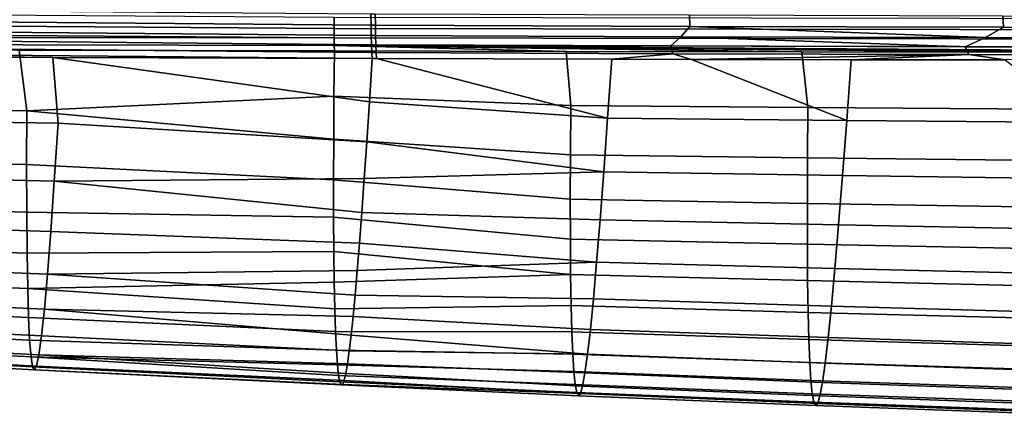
# Model space of a CAD drawing. Header units: metres. Extents: x -109 to 109, y -100 to 76.
# Tile 123 of 256: x -50.38 to -38.76, y -27.17 to -22.51. Entities that reach past the tile are written whole.
import ezdxf

# ---------------------------------------------------------------- set-up
doc = ezdxf.new("R2010")
doc.units = ezdxf.units.M
doc.layers.add('solid_21062310', color=7, linetype='CONTINUOUS')

msp = doc.modelspace()

# ---------------------------------------------------------------- linework, layer by layer
at = {"layer": 'solid_21062310'}
for points in [[(-46.666885, -22.613625, 19.765011), (-46.667439, -22.483425, 19.859018), (-61.351387, -22.387064, 19.732779), (-61.351234, -22.510376, 19.653669)], [(-57.360054, -22.355677, -20.778688), (-46.232967, -22.439529, -21.160027), (-46.231571, -22.573793, -21.102242), (-57.359154, -22.480839, -20.729591)], [(-46.666061, -22.725044, 19.649363), (-46.666885, -22.613625, 19.765011), (-61.351234, -22.510376, 19.653669), (-61.350819, -22.619221, 19.555603)], [(-57.359154, -22.480839, -20.729591), (-46.231571, -22.573793, -21.102242), (-46.229389, -22.69693, -21.0235), (-57.357567, -22.59729, -20.662411)], [(-31.907494, -22.50964, 20.013111), (-46.667439, -22.483425, 19.859018), (-46.666885, -22.613625, 19.765011), (-31.906866, -22.637945, 19.923595)], [(-46.231571, -22.573793, -21.102242), (-46.232967, -22.439529, -21.160027), (-46.181171, -22.439163, -21.162041), (-46.179802, -22.57357, -21.1043)], [(-46.181171, -22.439163, -21.162041), (-42.476208, -22.45455, -21.359852), (-42.472519, -22.588959, -21.302212), (-46.179802, -22.57357, -21.1043)], [(-42.476208, -22.45455, -21.359852), (-38.780098, -22.46454, -21.694122), (-38.774094, -22.598949, -21.636681), (-42.472519, -22.588959, -21.302212)], [(-38.780098, -22.46454, -21.694122), (-35.098705, -22.469053, -22.16441), (-35.090397, -22.603464, -22.107254), (-38.774094, -22.598949, -21.636681)], [(-46.666061, -22.725044, 19.649363), (-61.350819, -22.619221, 19.555603), (-61.350147, -22.710712, 19.441177)], [(-57.357567, -22.59729, -20.662411), (-46.229389, -22.69693, -21.0235), (-46.226482, -22.805691, -20.925877), (-57.355324, -22.702431, -20.578644)], [(-31.906866, -22.637945, 19.923595), (-46.666885, -22.613625, 19.765011), (-46.666061, -22.725044, 19.649363), (-31.905993, -22.74881, 19.813215)], [(-46.229389, -22.69693, -21.0235), (-46.231571, -22.573793, -21.102242), (-46.179802, -22.57357, -21.1043), (-46.17765, -22.696846, -21.025558)], [(-46.179802, -22.57357, -21.1043), (-42.472519, -22.588959, -21.302212), (-42.577263, -22.711855, -21.215773), (-46.17765, -22.696846, -21.025558)], [(-42.472519, -22.588959, -21.302212), (-38.985058, -22.721785, -21.534683), (-42.577263, -22.711855, -21.215773)], [(-42.472519, -22.588959, -21.302212), (-38.774094, -22.598949, -21.636681), (-38.985058, -22.721785, -21.534683)], [(-38.774094, -22.598949, -21.636681), (-35.406406, -22.726561, -21.981886), (-38.985058, -22.721785, -21.534683)], [(-38.774094, -22.598949, -21.636681), (-35.090397, -22.603464, -22.107254), (-35.406406, -22.726561, -21.981886)], [(-46.666061, -22.725044, 19.649363), (-61.350147, -22.710712, 19.441177), (-61.349239, -22.782427, 19.313427), (-46.664989, -22.814137, 19.515755)], [(-57.355324, -22.702431, -20.578644), (-46.226482, -22.805691, -20.925877), (-46.222923, -22.897209, -20.811949), (-57.352478, -22.793917, -20.48016)], [(-31.905993, -22.74881, 19.813215), (-46.666061, -22.725044, 19.649363), (-46.664989, -22.814137, 19.515755), (-31.9049, -22.838884, 19.685305)], [(-46.226482, -22.805691, -20.925877), (-46.229389, -22.69693, -21.0235), (-46.17765, -22.696846, -21.025558), (-46.174767, -22.805731, -20.9279)], [(-46.17765, -22.696846, -21.025558), (-42.577263, -22.711855, -21.215773), (-42.695431, -22.820307, -21.109541), (-46.174767, -22.805731, -20.9279)], [(-42.577263, -22.711855, -21.215773), (-39.223549, -22.830149, -21.411263), (-42.695431, -22.820307, -21.109541)], [(-42.577263, -22.711855, -21.215773), (-38.985058, -22.721785, -21.534683), (-39.223549, -22.830149, -21.411263)], [(-38.985058, -22.721785, -21.534683), (-35.763969, -22.835194, -21.832697), (-39.223549, -22.830149, -21.411263)], [(-38.985058, -22.721785, -21.534683), (-35.406406, -22.726561, -21.981886), (-35.763969, -22.835194, -21.832697)], [(-46.664989, -22.814137, 19.515755), (-61.349239, -22.782427, 19.313427), (-50.382236, -22.869066, 19.321833), (-46.663708, -22.878067, 19.368435)], [(-57.352478, -22.793917, -20.48016), (-46.222923, -22.897209, -20.811949), (-46.218811, -22.969061, -20.684744), (-57.349094, -22.869705, -20.369158)], [(-57.349094, -22.869705, -20.369158), (-46.218811, -22.969061, -20.684744), (-49.983253, -22.957119, -20.538738)], [(-57.349094, -22.869705, -20.369158), (-49.983253, -22.957119, -20.538738), (-53.708286, -22.9433, -20.392843)], [(-53.961975, -23.539684, 16.943481), (-50.292458, -23.583904, 16.978439), (-50.382236, -22.869066, 19.321833), (-54.069195, -22.858461, 19.27442)], [(-50.292458, -23.583904, 16.978439), (-46.668991, -23.412273, 17.701689), (-46.663708, -22.878067, 19.368435), (-50.382236, -22.869066, 19.321833)], [(-46.664989, -22.814137, 19.515755), (-46.663708, -22.878067, 19.368435), (-43.930901, -22.88394, 19.401789)], [(-31.9049, -22.838884, 19.685305), (-46.664989, -22.814137, 19.515755), (-32.755581, -22.903921, 19.534407), (-31.994171, -22.90509, 19.54323)], [(-46.664989, -22.814137, 19.515755), (-35.486313, -22.899555, 19.502529), (-32.755581, -22.903921, 19.534407)], [(-46.664989, -22.814137, 19.515755), (-35.842911, -22.898964, 19.498341), (-35.486313, -22.899555, 19.502529)], [(-46.664989, -22.814137, 19.515755), (-38.327755, -22.89469, 19.468985), (-35.842911, -22.898964, 19.498341)], [(-46.664989, -22.814137, 19.515755), (-41.151157, -22.889475, 19.435316), (-38.327755, -22.89469, 19.468985)], [(-46.664989, -22.814137, 19.515755), (-43.930901, -22.88394, 19.401789), (-41.151157, -22.889475, 19.435316)], [(-46.222923, -22.897209, -20.811949), (-46.226482, -22.805691, -20.925877), (-46.174767, -22.805731, -20.9279), (-46.171227, -22.89735, -20.813904)], [(-46.174767, -22.805731, -20.9279), (-42.695431, -22.820307, -21.109541), (-42.673248, -22.911978, -20.996759), (-46.171227, -22.89735, -20.813904)], [(-42.695431, -22.820307, -21.109541), (-39.223549, -22.830149, -21.411263), (-39.182808, -22.921831, -21.300848), (-42.673248, -22.911978, -20.996759)], [(-39.223549, -22.830149, -21.411263), (-35.763969, -22.835194, -21.832697), (-35.70483, -22.926846, -21.725798), (-39.182808, -22.921831, -21.300848)], [(-53.623138, -23.677116, -18.533791), (-53.708286, -22.9433, -20.392843), (-49.983253, -22.957119, -20.538738), (-49.923283, -23.730782, -18.674114)], [(-49.983253, -22.957119, -20.538738), (-46.251648, -23.478479, -19.535044), (-46.283104, -23.950497, -18.379116), (-49.923283, -23.730782, -18.674114)], [(-49.983253, -22.957119, -20.538738), (-46.218811, -22.969061, -20.684744), (-46.251648, -23.478479, -19.535044)], [(-43.875481, -23.522972, 17.445679), (-43.930901, -22.88394, 19.401789), (-46.663708, -22.878067, 19.368435), (-46.668991, -23.412273, 17.701689)], [(-46.16713, -22.969217, -20.686741), (-43.441048, -23.672991, -19.280462), (-46.251648, -23.478479, -19.535044), (-46.218811, -22.969061, -20.684744)], [(-46.222923, -22.897209, -20.811949), (-46.171227, -22.89735, -20.813904), (-46.16713, -22.969217, -20.686741), (-46.218811, -22.969061, -20.684744)], [(-46.171227, -22.89735, -20.813904), (-42.673248, -22.911978, -20.996759), (-43.392673, -22.976873, -20.830883), (-46.16713, -22.969217, -20.686741)], [(-43.392673, -22.976873, -20.830883), (-43.441048, -23.672991, -19.280462), (-46.16713, -22.969217, -20.686741)], [(-41.151157, -22.889475, 19.435316), (-43.930901, -22.88394, 19.401789), (-43.875481, -23.522972, 17.445679), (-41.078255, -23.544662, 17.474207)], [(-42.453167, -22.979013, -20.896494), (-40.620853, -23.698936, -19.487017), (-43.441048, -23.672991, -19.280462), (-43.392673, -22.976873, -20.830883)], [(-42.673248, -22.911978, -20.996759), (-42.453167, -22.979013, -20.896494), (-43.392673, -22.976873, -20.830883)], [(-42.673248, -22.911978, -20.996759), (-39.182808, -22.921831, -21.300848), (-42.453167, -22.979013, -20.896494)], [(-39.182808, -22.921831, -21.300848), (-40.567928, -22.982639, -21.053864), (-42.453167, -22.979013, -20.896494)], [(-40.567928, -22.982639, -21.053864), (-40.620853, -23.698936, -19.487017), (-42.453167, -22.979013, -20.896494)], [(-41.078255, -23.544662, 17.474207), (-38.280724, -23.563671, 17.506649), (-38.327755, -22.89469, 19.468985), (-41.151157, -22.889475, 19.435316)], [(-38.751141, -22.985291, -21.23815), (-37.806679, -23.721437, -19.761114), (-40.620853, -23.698936, -19.487017), (-40.567928, -22.982639, -21.053864)], [(-39.182808, -22.921831, -21.300848), (-38.751141, -22.985291, -21.23815), (-40.567928, -22.982639, -21.053864)], [(-39.182808, -22.921831, -21.300848), (-35.70483, -22.926846, -21.725798), (-38.751141, -22.985291, -21.23815)], [(-50.292458, -23.583904, 16.978439), (-46.672543, -23.920673, 15.997706), (-46.668991, -23.412273, 17.701689)], [(-43.879814, -24.103586, 15.514629), (-43.875481, -23.522972, 17.445679), (-46.668991, -23.412273, 17.701689), (-46.672543, -23.920673, 15.997706)], [(-53.962673, -24.1453, 14.63672), (-50.294453, -24.219654, 14.663086), (-50.292458, -23.583904, 16.978439), (-53.961975, -23.539684, 16.943481)], [(-43.486767, -24.304768, -17.704386), (-46.283104, -23.950497, -18.379116), (-46.251648, -23.478479, -19.535044), (-43.441048, -23.672991, -19.280462)], [(-41.078255, -23.544662, 17.474207), (-43.875481, -23.522972, 17.445679), (-43.879814, -24.103586, 15.514629), (-41.083313, -24.139668, 15.540283)], [(-41.083313, -24.139668, 15.540283), (-38.286362, -24.171633, 15.571637), (-38.280724, -23.563671, 17.506649), (-41.078255, -23.544662, 17.474207)], [(-53.662891, -24.325871, -16.647057), (-53.623138, -23.677116, -18.533791), (-49.923283, -23.730782, -18.674114), (-49.967911, -24.415163, -16.777979)], [(-50.292458, -23.583904, 16.978439), (-50.294453, -24.219654, 14.663086), (-46.674206, -24.398403, 14.264612), (-46.672543, -23.920673, 15.997706)], [(-40.620853, -23.698936, -19.487017), (-40.670242, -24.349045, -17.893133), (-43.486767, -24.304768, -17.704386), (-43.441048, -23.672991, -19.280462)], [(-49.967911, -24.415163, -16.777979), (-49.923283, -23.730782, -18.674114), (-46.283104, -23.950497, -18.379116), (-46.313194, -24.385393, -17.217442)], [(-40.670242, -24.349045, -17.893133), (-40.620853, -23.698936, -19.487017), (-37.806679, -23.721437, -19.761114), (-37.859001, -24.388586, -18.140846)], [(-43.881565, -24.628319, 13.605902), (-43.879814, -24.103586, 15.514629), (-46.672543, -23.920673, 15.997706), (-46.674206, -24.398403, 14.264612)], [(-43.486767, -24.304768, -17.704386), (-46.313194, -24.385393, -17.217442), (-46.283104, -23.950497, -18.379116)], [(-53.960598, -24.67852, 12.354189), (-50.293289, -24.779554, 12.375034), (-50.294453, -24.219654, 14.663086), (-53.962673, -24.1453, 14.63672)], [(-41.083313, -24.139668, 15.540283), (-43.879814, -24.103586, 15.514629), (-43.881565, -24.628319, 13.605902), (-41.085667, -24.677467, 13.629725)], [(-41.085667, -24.677467, 13.629725), (-38.289227, -24.721205, 13.660528), (-38.286362, -24.171633, 15.571637), (-41.083313, -24.139668, 15.540283)], [(-50.294453, -24.219654, 14.663086), (-50.293289, -24.779554, 12.375034), (-46.673862, -24.840826, 12.512427), (-46.674206, -24.398403, 14.264612)], [(-53.700237, -24.889944, -14.734745), (-53.662891, -24.325871, -16.647057), (-49.967911, -24.415163, -16.777979), (-50.009747, -25.010103, -14.853087)], [(-49.967911, -24.415163, -16.777979), (-46.313194, -24.385393, -17.217442), (-46.341953, -24.783449, -16.050375)], [(-43.486767, -24.304768, -17.704386), (-43.529984, -24.87096, -16.104349), (-46.341953, -24.783449, -16.050375), (-46.313194, -24.385393, -17.217442)], [(-40.670242, -24.349045, -17.893133), (-40.716808, -24.931625, -16.274216), (-43.529984, -24.87096, -16.104349), (-43.486767, -24.304768, -17.704386)], [(-40.716808, -24.931625, -16.274216), (-40.670242, -24.349045, -17.893133), (-37.859001, -24.388586, -18.140846), (-37.908222, -24.986399, -16.49498)], [(-49.967911, -24.415163, -16.777979), (-46.341953, -24.783449, -16.050375), (-46.369404, -25.144922, -14.878184), (-50.009747, -25.010103, -14.853087)], [(-43.880764, -25.098591, 11.71891), (-43.881565, -24.628319, 13.605902), (-46.674206, -24.398403, 14.264612), (-46.673862, -24.840826, 12.512427)], [(-53.955814, -25.141201, 10.0978), (-50.289032, -25.265703, 10.115129), (-50.293289, -24.779554, 12.375034), (-53.960598, -24.67852, 12.354189)], [(-41.085667, -24.677467, 13.629725), (-43.881565, -24.628319, 13.605902), (-43.880764, -25.098591, 11.71891), (-41.085346, -25.159584, 11.741478)], [(-41.085346, -25.159584, 11.741478), (-38.289337, -25.21402, 11.771797), (-38.289227, -24.721205, 13.660528), (-41.085667, -24.677467, 13.629725)], [(-50.289032, -25.265703, 10.115129), (-46.671432, -25.243944, 10.752384), (-46.673862, -24.840826, 12.512427), (-50.293289, -24.779554, 12.375034)], [(-43.877441, -25.515825, 9.853065), (-43.880764, -25.098591, 11.71891), (-46.673862, -24.840826, 12.512427), (-46.671432, -25.243944, 10.752384)], [(-43.57069, -25.3703, -14.48211), (-46.369404, -25.144922, -14.878184), (-46.341953, -24.783449, -16.050375), (-43.529984, -24.87096, -16.104349)], [(-53.735153, -25.367632, -12.79772), (-53.700237, -24.889944, -14.734745), (-50.009747, -25.010103, -14.853087), (-50.048775, -25.5137, -12.901114)], [(-40.716808, -24.931625, -16.274216), (-40.760551, -25.445326, -14.632381), (-43.57069, -25.3703, -14.48211), (-43.529984, -24.87096, -16.104349)], [(-40.760551, -25.445326, -14.632381), (-40.716808, -24.931625, -16.274216), (-37.908222, -24.986399, -16.49498), (-37.954353, -25.513433, -14.825986)], [(-50.048775, -25.5137, -12.901114), (-50.009747, -25.010103, -14.853087), (-46.369404, -25.144922, -14.878184), (-46.395569, -25.469992, -13.701229)], [(-53.948391, -25.534908, 7.869696), (-50.28175, -25.679874, 7.884435), (-50.289032, -25.265703, 10.115129), (-53.955814, -25.141201, 10.0978)], [(-43.57069, -25.3703, -14.48211), (-46.395569, -25.469992, -13.701229), (-46.369404, -25.144922, -14.878184)], [(-41.085346, -25.159584, 11.741478), (-43.880764, -25.098591, 11.71891), (-43.877441, -25.515825, 9.853065), (-41.082371, -25.587545, 9.874487)], [(-41.082371, -25.587545, 9.874487), (-38.286705, -25.651707, 9.903921), (-38.289337, -25.21402, 11.771797), (-41.085346, -25.159584, 11.741478)], [(-50.28175, -25.679874, 7.884435), (-46.666893, -25.604698, 8.996208), (-46.671432, -25.243944, 10.752384), (-50.289032, -25.265703, 10.115129)], [(-43.877441, -25.515825, 9.853065), (-46.671432, -25.243944, 10.752384), (-46.666893, -25.604698, 8.996208)], [(-53.767635, -25.757235, -10.836844), (-53.735153, -25.367632, -12.79772), (-50.048775, -25.5137, -12.901114), (-50.08498, -25.924057, -10.923735)], [(-43.57069, -25.3703, -14.48211), (-43.608879, -25.801517, -12.839421), (-46.420498, -25.759218, -12.518042), (-46.395569, -25.469992, -13.701229)], [(-40.760551, -25.445326, -14.632381), (-40.801468, -25.888786, -12.969741), (-43.608879, -25.801517, -12.839421), (-43.57069, -25.3703, -14.48211)], [(-53.938374, -25.859592, 5.673333), (-50.271488, -26.022013, 5.685301), (-50.28175, -25.679874, 7.884435), (-53.948391, -25.534908, 7.869696)], [(-50.08498, -25.924057, -10.923735), (-50.048775, -25.5137, -12.901114), (-46.420498, -25.759218, -12.518042), (-46.444267, -26.013094, -11.326177)], [(-50.048775, -25.5137, -12.901114), (-46.395569, -25.469992, -13.701229), (-46.420498, -25.759218, -12.518042)], [(-43.877441, -25.515825, 9.853065), (-46.666893, -25.604698, 8.996208), (-46.660263, -25.920671, 7.254615), (-43.87162, -25.881113, 8.007958)], [(-41.082371, -25.587545, 9.874487), (-43.877441, -25.515825, 9.853065), (-43.87162, -25.881113, 8.007958), (-41.076759, -25.962526, 8.027872)], [(-40.801468, -25.888786, -12.969741), (-40.760551, -25.445326, -14.632381), (-37.954353, -25.513433, -14.825986), (-37.997395, -25.968243, -13.136338)], [(-50.28175, -25.679874, 7.884435), (-46.660263, -25.920671, 7.254615), (-46.666893, -25.604698, 8.996208)], [(-41.076759, -25.962526, 8.027872), (-38.281349, -26.035521, 8.055543), (-38.286705, -25.651707, 9.903921), (-41.082371, -25.587545, 9.874487)], [(-53.797665, -26.057831, -8.853138), (-53.767635, -25.757235, -10.836844), (-50.08498, -25.924057, -10.923735), (-50.11834, -26.240126, -8.922755)], [(-50.28175, -25.679874, 7.884435), (-50.271488, -26.022013, 5.685301), (-46.651604, -26.189722, 5.538654), (-46.660263, -25.920671, 7.254615)], [(-43.608879, -25.801517, -12.839421), (-43.644543, -26.163347, -11.17804), (-46.444267, -26.013094, -11.326177), (-46.420498, -25.759218, -12.518042)], [(-53.925793, -26.11459, 3.512325), (-50.258286, -26.291351, 3.520241), (-50.271488, -26.022013, 5.685301), (-53.938374, -25.859592, 5.673333)], [(-43.87162, -25.881113, 8.007958), (-46.660263, -25.920671, 7.254615), (-46.651604, -26.189722, 5.538654), (-43.863327, -26.194279, 6.183888)], [(-41.076759, -25.962526, 8.027872), (-43.87162, -25.881113, 8.007958), (-43.863327, -26.194279, 6.183888), (-41.068527, -26.284334, 6.201441)], [(-40.801468, -25.888786, -12.969741), (-40.839554, -26.260654, -11.288409), (-43.644543, -26.163347, -11.17804), (-43.608879, -25.801517, -12.839421)], [(-40.839554, -26.260654, -11.288409), (-40.801468, -25.888786, -12.969741), (-37.997395, -25.968243, -13.136338), (-38.037342, -26.34938, -11.428511)], [(-50.08498, -25.924057, -10.923735), (-46.466961, -26.23221, -10.120954), (-46.488667, -26.41721, -8.897299), (-50.11834, -26.240126, -8.922755)], [(-50.08498, -25.924057, -10.923735), (-46.444267, -26.013094, -11.326177), (-46.466961, -26.23221, -10.120954)], [(-43.677673, -26.455008, -9.499765), (-46.466961, -26.23221, -10.120954), (-46.444267, -26.013094, -11.326177), (-43.644543, -26.163347, -11.17804)], [(-41.068527, -26.284334, 6.201441), (-38.273266, -26.365259, 6.225978), (-38.281349, -26.035521, 8.055543), (-41.076759, -25.962526, 8.027872)], [(-53.925793, -26.11459, 3.512325), (-53.910683, -26.298401, 1.385992), (-50.242172, -26.486197, 1.387611), (-50.258286, -26.291351, 3.520241)], [(-53.825233, -26.270956, -6.848097), (-53.797665, -26.057831, -8.853138), (-50.11834, -26.240126, -8.922755), (-50.148849, -26.463581, -6.900395)], [(-50.271488, -26.022013, 5.685301), (-50.258286, -26.291351, 3.520241), (-46.641041, -26.410488, 3.860959), (-46.651604, -26.189722, 5.538654)], [(-50.148849, -26.463581, -6.900395), (-50.11834, -26.240126, -8.922755), (-46.488667, -26.41721, -8.897299), (-46.509438, -26.568323, -7.650208)], [(-43.863327, -26.194279, 6.183888), (-46.651604, -26.189722, 5.538654), (-46.641041, -26.410488, 3.860959), (-43.852573, -26.454832, 4.381309)], [(-43.677673, -26.455008, -9.499765), (-46.488667, -26.41721, -8.897299), (-46.466961, -26.23221, -10.120954)], [(-41.068527, -26.284334, 6.201441), (-43.863327, -26.194279, 6.183888), (-43.852573, -26.454832, 4.381309), (-41.057678, -26.552439, 4.395159)], [(-40.839554, -26.260654, -11.288409), (-40.874813, -26.560085, -9.590536), (-43.677673, -26.455008, -9.499765), (-43.644543, -26.163347, -11.17804)], [(-53.910683, -26.298401, 1.385992), (-53.893059, -26.408907, -0.709578), (-50.22316, -26.604145, -0.717366), (-50.242172, -26.486197, 1.387611)], [(-53.850327, -26.398624, -4.823267), (-53.825233, -26.270956, -6.848097), (-50.148849, -26.463581, -6.900395), (-50.176495, -26.596653, -4.858916)], [(-50.242172, -26.486197, 1.387611), (-46.628765, -26.582388, 2.232935), (-46.641041, -26.410488, 3.860959), (-50.258286, -26.291351, 3.520241)], [(-41.057678, -26.552439, 4.395159), (-38.262451, -26.640348, 4.414697), (-38.273266, -26.365259, 6.225978), (-41.068527, -26.284334, 6.201441)], [(-40.874813, -26.560085, -9.590536), (-40.839554, -26.260654, -11.288409), (-38.037342, -26.34938, -11.428511), (-38.074211, -26.655937, -9.705006)], [(-53.893059, -26.408907, -0.709578), (-53.87294, -26.44346, -2.778174), (-50.201267, -26.642235, -2.798671), (-50.22316, -26.604145, -0.717366)], [(-53.87294, -26.44346, -2.778174), (-53.850327, -26.398624, -4.823267), (-50.176495, -26.596653, -4.858916), (-50.201267, -26.642235, -2.798671)], [(-50.176495, -26.596653, -4.858916), (-50.148849, -26.463581, -6.900395), (-46.529308, -26.68519, -6.374397), (-46.548309, -26.766865, -5.063596)], [(-50.148849, -26.463581, -6.900395), (-46.509438, -26.568323, -7.650208), (-46.529308, -26.68519, -6.374397)], [(-43.852573, -26.454832, 4.381309), (-46.641041, -26.410488, 3.860959), (-46.628765, -26.582388, 2.232935), (-43.839367, -26.661913, 2.599368)], [(-43.677673, -26.455008, -9.499765), (-43.708275, -26.677534, -7.806571), (-46.509438, -26.568323, -7.650208), (-46.488667, -26.41721, -8.897299)], [(-41.044212, -26.765913, 2.607715), (-41.057678, -26.552439, 4.395159), (-43.852573, -26.454832, 4.381309), (-43.839367, -26.661913, 2.599368)], [(-40.874813, -26.560085, -9.590536), (-40.907257, -26.78817, -7.878415), (-43.708275, -26.677534, -7.806571), (-43.677673, -26.455008, -9.499765)], [(-50.242172, -26.486197, 1.387611), (-46.614971, -26.706242, 0.660368), (-46.628765, -26.582388, 2.232935)], [(-50.242172, -26.486197, 1.387611), (-50.22316, -26.604145, -0.717366), (-46.59988, -26.784044, -0.853172), (-46.614971, -26.706242, 0.660368)], [(-43.839367, -26.661913, 2.599368), (-46.628765, -26.582388, 2.232935), (-46.614971, -26.706242, 0.660368), (-43.823708, -26.813961, 0.834726)], [(-43.708275, -26.677534, -7.806571), (-43.736359, -26.83238, -6.100465), (-46.529308, -26.68519, -6.374397), (-46.509438, -26.568323, -7.650208)], [(-41.057678, -26.552439, 4.395159), (-41.044212, -26.765913, 2.607715), (-38.248898, -26.859797, 2.61993), (-38.262451, -26.640348, 4.414697)], [(-40.907257, -26.78817, -7.878415), (-40.874813, -26.560085, -9.590536), (-38.074211, -26.655937, -9.705006), (-38.108025, -26.889059, -7.968443)], [(-50.22316, -26.604145, -0.717366), (-50.201267, -26.642235, -2.798671), (-46.58366, -26.818413, -2.309047), (-46.59988, -26.784044, -0.853172)], [(-50.201267, -26.642235, -2.798671), (-50.176495, -26.596653, -4.858916), (-46.548309, -26.766865, -5.063596), (-46.566444, -26.811905, -3.710629)], [(-50.201267, -26.642235, -2.798671), (-46.566444, -26.811905, -3.710629), (-46.58366, -26.818413, -2.309047)], [(-43.805592, -26.909319, -0.916166), (-43.823708, -26.813961, 0.834726), (-46.614971, -26.706242, 0.660368), (-46.59988, -26.784044, -0.853172)], [(-43.761932, -26.921089, -4.38328), (-46.548309, -26.766865, -5.063596), (-46.529308, -26.68519, -6.374397), (-43.736359, -26.83238, -6.100465)], [(-41.028114, -26.923084, 0.835379), (-41.044212, -26.765913, 2.607715), (-43.839367, -26.661913, 2.599368), (-43.823708, -26.813961, 0.834726)], [(-40.907257, -26.78817, -7.878415), (-40.936913, -26.946455, -6.154374), (-43.736359, -26.83238, -6.100465), (-43.708275, -26.677534, -7.806571)], [(-43.785004, -26.945879, -2.655329), (-43.805592, -26.909319, -0.916166), (-46.59988, -26.784044, -0.853172), (-46.58366, -26.818413, -2.309047)], [(-43.761932, -26.921089, -4.38328), (-43.785004, -26.945879, -2.655329), (-46.58366, -26.818413, -2.309047), (-46.566444, -26.811905, -3.710629)], [(-43.761932, -26.921089, -4.38328), (-46.566444, -26.811905, -3.710629), (-46.548309, -26.766865, -5.063596)], [(-41.009361, -27.022165, -0.925763), (-41.028114, -26.923084, 0.835379), (-43.823708, -26.813961, 0.834726), (-43.805592, -26.909319, -0.916166)], [(-41.044212, -26.765913, 2.607715), (-41.028114, -26.923084, 0.835379), (-38.232578, -27.021809, 0.837551), (-38.248898, -26.859797, 2.61993)], [(-40.936913, -26.946455, -6.154374), (-40.907257, -26.78817, -7.878415), (-38.108025, -26.889059, -7.968443), (-38.138817, -27.05039, -6.221471)], [(-40.987934, -27.060904, -2.677708), (-41.009361, -27.022165, -0.925763), (-43.805592, -26.909319, -0.916166), (-43.785004, -26.945879, -2.655329)], [(-40.963795, -27.036577, -4.420568), (-40.987934, -27.060904, -2.677708), (-43.785004, -26.945879, -2.655329), (-43.761932, -26.921089, -4.38328)], [(-40.936913, -26.946455, -6.154374), (-40.963795, -27.036577, -4.420568), (-43.761932, -26.921089, -4.38328), (-43.736359, -26.83238, -6.100465)], [(-41.028114, -26.923084, 0.835379), (-41.009361, -27.022165, -0.925763), (-38.213451, -27.124475, -0.936724), (-38.232578, -27.021809, 0.837551)], [(-41.009361, -27.022165, -0.925763), (-40.987934, -27.060904, -2.677708), (-38.191483, -27.16539, -2.704865), (-38.213451, -27.124475, -0.936724)], [(-40.987934, -27.060904, -2.677708), (-40.963795, -27.036577, -4.420568), (-38.166622, -27.141663, -4.466578), (-38.191483, -27.16539, -2.704865)], [(-40.963795, -27.036577, -4.420568), (-40.936913, -26.946455, -6.154374), (-38.138817, -27.05039, -6.221471), (-38.166622, -27.141663, -4.466578)]]:
    msp.add_3dface(points, dxfattribs=at)

doc.saveas('drawing.dxf')
